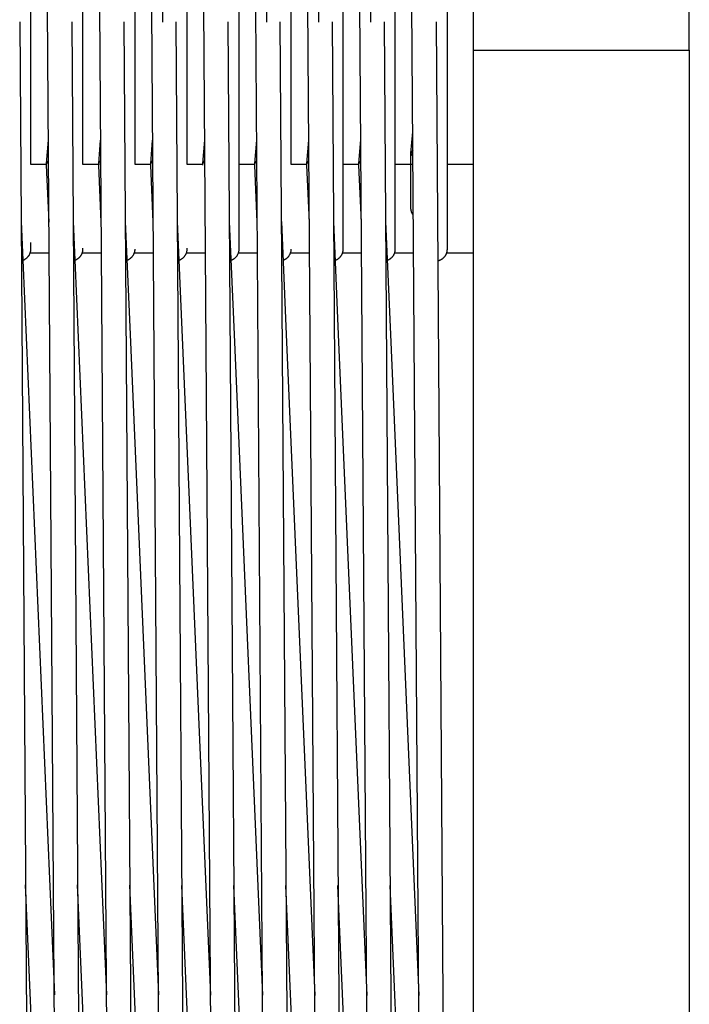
# Model space of a CAD drawing. Header units: millimetres. Extents: x 5000 to 6892, y 0 to 1693.
# Tile 16 of 49: x 5594 to 5761, y 221 to 467. Entities that reach past the tile are written whole.
import ezdxf

# ---------------------------------------------------------------- set-up
doc = ezdxf.new("R2010")
doc.units = ezdxf.units.MM
doc.layers.add('Make2D$Sichtbar$Kurven', color=18, linetype='Continuous', true_color=0x000000)

msp = doc.modelspace()

# ---------------------------------------------------------------- linework, layer by layer
at = {"layer": 'Make2D$Sichtbar$Kurven', "color": 18, "lineweight": -3, "true_color": 0x000000}
for points in [[(5761.31, 458.96), (5761.31, 635.8)], [(5596.81, 619.69), (5596.81, 430.41)], [(5609.81, 618.91), (5609.81, 430.41)], [(5622.81, 617.65), (5622.81, 430.41)], [(5648.81, 615.85), (5648.81, 409.43)], [(5700.81, 612.88), (5700.81, 409.41)], [(5707.31, 612.87), (5707.31, 612.47), (5707.31, 458.96)], [(5629.81, 465.88), (5629.81, 598.85)], [(5635.81, 598.85), (5635.81, 430.41)], [(5655.81, 465.88), (5655.81, 597.06)], [(5661.81, 597.05), (5661.81, 430.41)], [(5668.81, 465.88), (5668.81, 596.26)], [(5674.81, 596.25), (5674.81, 409.42)], [(5681.81, 465.88), (5681.81, 595.6)], [(5687.81, 595.6), (5687.81, 409.41)], [(5603.81, 67.31), (5600.81, 506.26)], [(5616.81, 67.57), (5613.81, 506.26)], [(5629.51, 111.35), (5626.81, 506.26)], [(5642.81, 68.09), (5639.81, 506.27)], [(5655.51, 111.81), (5652.81, 506.27)], [(5668.51, 112.01), (5665.81, 506.27)], [(5681.51, 112.17), (5678.81, 506.27)], [(5694.51, 112.27), (5691.81, 506.26)], [(5594.09, 465.97), (5596.81, 67.11)], [(5607.09, 465.97), (5609.81, 67.37)], [(5620.09, 465.97), (5622.81, 67.58)], [(5633.09, 465.97), (5635.51, 111.36)], [(5646.09, 465.97), (5648.81, 68.09)], [(5659.09, 465.97), (5661.51, 111.81)], [(5672.09, 465.97), (5674.51, 112.01)], [(5685.09, 465.97), (5687.51, 112.18)], [(5698.09, 465.97), (5700.51, 112.27)], [(5707.31, 458.96), (5734.31, 458.96), (5761.31, 458.96)], [(5707.31, 458.96), (5707.31, 69.82), (5707.31, 12.47)], [(5761.31, 458.96), (5761.31, 12.47)], [(5691.81, 433.21), (5692.28, 438.52)], [(5600.81, 430.59), (5601.29, 436.46)], [(5613.81, 430.59), (5614.29, 436.46)], [(5626.81, 430.59), (5627.29, 436.46)], [(5639.81, 430.59), (5640.29, 436.46)], [(5652.81, 430.59), (5653.29, 436.47)], [(5665.81, 430.59), (5666.29, 436.47)], [(5678.81, 430.59), (5679.29, 436.48)], [(5692.31, 433.82), (5692.28, 433.8), (5692.25, 433.79), (5692.23, 433.77), (5692.2, 433.75), (5692.17, 433.73), (5692.15, 433.71), (5692.13, 433.7), (5692.1, 433.68), (5692.08, 433.66), (5692.06, 433.64), (5692.04, 433.62), (5692.02, 433.6), (5692, 433.58), (5691.98, 433.56), (5691.97, 433.55), (5691.95, 433.53), (5691.94, 433.51), (5691.92, 433.49), (5691.91, 433.47), (5691.9, 433.45), (5691.88, 433.43), (5691.87, 433.41), (5691.87, 433.4), (5691.86, 433.39), (5691.86, 433.38), (5691.85, 433.37), (5691.85, 433.36), (5691.85, 433.35), (5691.84, 433.34), (5691.84, 433.33), (5691.84, 433.32), (5691.83, 433.31), (5691.83, 433.3), (5691.83, 433.29), (5691.83, 433.28), (5691.82, 433.27), (5691.82, 433.26), (5691.82, 433.25), (5691.82, 433.24), (5691.82, 433.23), (5691.81, 433.22), (5691.81, 433.21)], [(5691.81, 433.21), (5691.81, 433.2), (5691.81, 433.19), (5691.81, 433.18), (5691.81, 433.17)], [(5691.81, 433.17), (5691.81, 433.16), (5691.81, 433.15), (5691.81, 433.14), (5691.81, 433.12), (5691.82, 433.11), (5691.82, 433.1), (5691.82, 433.09), (5691.82, 433.08), (5691.82, 433.07), (5691.82, 433.06), (5691.83, 433.05), (5691.83, 433.04), (5691.83, 433.03), (5691.84, 433.02), (5691.84, 433.01), (5691.84, 433), (5691.85, 432.98), (5691.85, 432.97), (5691.86, 432.96), (5691.86, 432.95), (5691.87, 432.94), (5691.87, 432.93), (5691.88, 432.92), (5691.88, 432.91), (5691.89, 432.9), (5691.9, 432.89), (5691.9, 432.88), (5691.91, 432.87), (5691.92, 432.85), (5691.94, 432.83), (5691.96, 432.8), (5691.97, 432.78), (5691.99, 432.76), (5692.01, 432.74), (5692.03, 432.72), (5692.05, 432.7), (5692.07, 432.68), (5692.1, 432.66), (5692.12, 432.64), (5692.15, 432.62), (5692.17, 432.6), (5692.2, 432.58), (5692.23, 432.56), (5692.26, 432.55), (5692.29, 432.53), (5692.32, 432.51)], [(5691.81, 429.22), (5691.81, 433.17)], [(5600.82, 430.59), (5600.81, 430.58), (5600.81, 430.57), (5600.81, 430.56), (5600.81, 430.55)], [(5600.82, 430.16), (5600.81, 430.36), (5600.81, 430.55)], [(5601.33, 431.22), (5601.3, 431.2), (5601.27, 431.18), (5601.24, 431.16), (5601.21, 431.15), (5601.19, 431.13), (5601.16, 431.11), (5601.14, 431.09), (5601.11, 431.07), (5601.09, 431.05), (5601.07, 431.03), (5601.05, 431.01), (5601.03, 430.99), (5601.01, 430.97), (5600.99, 430.95), (5600.97, 430.94), (5600.96, 430.92), (5600.94, 430.9), (5600.93, 430.88), (5600.91, 430.86), (5600.9, 430.84), (5600.89, 430.82), (5600.88, 430.81), (5600.88, 430.8), (5600.87, 430.79), (5600.87, 430.78), (5600.86, 430.77), (5600.86, 430.76), (5600.85, 430.75), (5600.85, 430.74), (5600.84, 430.73), (5600.84, 430.72), (5600.84, 430.7), (5600.83, 430.69), (5600.83, 430.68), (5600.83, 430.67), (5600.83, 430.66), (5600.82, 430.65), (5600.82, 430.64), (5600.82, 430.63), (5600.82, 430.62), (5600.82, 430.61), (5600.82, 430.6), (5600.82, 430.59)], [(5614.33, 431.22), (5614.3, 431.2), (5614.27, 431.18), (5614.24, 431.16), (5614.21, 431.15), (5614.18, 431.13), (5614.16, 431.11), (5614.13, 431.09), (5614.11, 431.07), (5614.09, 431.05), (5614.07, 431.03), (5614.05, 431.01), (5614.03, 430.99), (5614.01, 430.98), (5613.99, 430.96), (5613.97, 430.94), (5613.95, 430.92), (5613.94, 430.9), (5613.92, 430.88), (5613.91, 430.86), (5613.9, 430.84), (5613.89, 430.82), (5613.88, 430.81), (5613.87, 430.8), (5613.87, 430.79), (5613.86, 430.78), (5613.86, 430.77), (5613.86, 430.76), (5613.85, 430.75), (5613.85, 430.74), (5613.84, 430.73), (5613.84, 430.72), (5613.84, 430.71), (5613.83, 430.69), (5613.83, 430.68), (5613.83, 430.67), (5613.83, 430.66), (5613.82, 430.65), (5613.82, 430.64), (5613.82, 430.63), (5613.82, 430.62), (5613.82, 430.61), (5613.81, 430.6), (5613.81, 430.59)], [(5613.81, 430.59), (5613.81, 430.58), (5613.81, 430.57), (5613.81, 430.56), (5613.81, 430.56)], [(5613.82, 430.16), (5613.81, 430.36), (5613.81, 430.56)], [(5613.81, 430.55), (5613.81, 430.54), (5613.81, 430.52), (5613.81, 430.51), (5613.82, 430.49), (5613.82, 430.48), (5613.82, 430.46), (5613.82, 430.45), (5613.83, 430.43), (5613.83, 430.42), (5613.84, 430.4), (5613.84, 430.39), (5613.85, 430.37), (5613.85, 430.36), (5613.86, 430.34), (5613.87, 430.33), (5613.87, 430.31)], [(5626.82, 430.59), (5626.81, 430.58), (5626.81, 430.57), (5626.81, 430.56), (5626.81, 430.55)], [(5626.82, 430.16), (5626.81, 430.36), (5626.81, 430.55)], [(5627.33, 431.22), (5627.3, 431.2), (5627.27, 431.18), (5627.24, 431.16), (5627.21, 431.15), (5627.19, 431.13), (5627.16, 431.11), (5627.14, 431.09), (5627.11, 431.07), (5627.09, 431.05), (5627.07, 431.03), (5627.05, 431.01), (5627.03, 430.99), (5627.01, 430.97), (5626.99, 430.95), (5626.97, 430.94), (5626.96, 430.92), (5626.94, 430.9), (5626.93, 430.88), (5626.91, 430.86), (5626.9, 430.84), (5626.89, 430.82), (5626.88, 430.81), (5626.88, 430.8), (5626.87, 430.79), (5626.87, 430.78), (5626.86, 430.77), (5626.86, 430.76), (5626.85, 430.75), (5626.85, 430.74), (5626.84, 430.73), (5626.84, 430.72), (5626.84, 430.7), (5626.83, 430.69), (5626.83, 430.68), (5626.83, 430.67), (5626.83, 430.66), (5626.82, 430.65), (5626.82, 430.64), (5626.82, 430.63), (5626.82, 430.62), (5626.82, 430.61), (5626.82, 430.6), (5626.82, 430.59)], [(5639.82, 430.59), (5639.81, 430.58), (5639.81, 430.57), (5639.81, 430.56), (5639.81, 430.55)], [(5639.82, 430.16), (5639.81, 430.36), (5639.81, 430.55)], [(5640.33, 431.22), (5640.3, 431.2), (5640.27, 431.18), (5640.24, 431.16), (5640.21, 431.15), (5640.19, 431.13), (5640.16, 431.11), (5640.14, 431.09), (5640.11, 431.07), (5640.09, 431.05), (5640.07, 431.03), (5640.05, 431.01), (5640.03, 430.99), (5640.01, 430.97), (5639.99, 430.95), (5639.97, 430.94), (5639.96, 430.92), (5639.94, 430.9), (5639.93, 430.88), (5639.91, 430.86), (5639.9, 430.84), (5639.89, 430.82), (5639.88, 430.81), (5639.88, 430.8), (5639.87, 430.79), (5639.87, 430.78), (5639.86, 430.77), (5639.86, 430.76), (5639.85, 430.75), (5639.85, 430.74), (5639.84, 430.73), (5639.84, 430.72), (5639.84, 430.7), (5639.83, 430.69), (5639.83, 430.68), (5639.83, 430.67), (5639.83, 430.66), (5639.82, 430.65), (5639.82, 430.64), (5639.82, 430.63), (5639.82, 430.62), (5639.82, 430.61), (5639.82, 430.6), (5639.82, 430.59)], [(5652.82, 430.59), (5652.81, 430.58), (5652.81, 430.57), (5652.81, 430.56), (5652.81, 430.55)], [(5652.82, 430.16), (5652.81, 430.36), (5652.81, 430.55)], [(5653.33, 431.22), (5653.3, 431.2), (5653.27, 431.18), (5653.24, 431.16), (5653.21, 431.15), (5653.19, 431.13), (5653.16, 431.11), (5653.14, 431.09), (5653.11, 431.07), (5653.09, 431.05), (5653.07, 431.03), (5653.05, 431.01), (5653.03, 430.99), (5653.01, 430.97), (5652.99, 430.96), (5652.97, 430.94), (5652.96, 430.92), (5652.94, 430.9), (5652.93, 430.88), (5652.91, 430.86), (5652.9, 430.84), (5652.89, 430.82), (5652.88, 430.81), (5652.88, 430.8), (5652.87, 430.79), (5652.87, 430.78), (5652.86, 430.77), (5652.86, 430.76), (5652.85, 430.75), (5652.85, 430.74), (5652.84, 430.73), (5652.84, 430.72), (5652.84, 430.7), (5652.83, 430.69), (5652.83, 430.68), (5652.83, 430.67), (5652.83, 430.66), (5652.82, 430.65), (5652.82, 430.64), (5652.82, 430.63), (5652.82, 430.62), (5652.82, 430.61), (5652.82, 430.6), (5652.82, 430.59)], [(5665.82, 430.59), (5665.81, 430.58), (5665.81, 430.57), (5665.81, 430.56), (5665.81, 430.55)], [(5665.82, 430.16), (5665.81, 430.36), (5665.81, 430.55)], [(5666.33, 431.22), (5666.3, 431.2), (5666.27, 431.18), (5666.24, 431.16), (5666.21, 431.15), (5666.19, 431.13), (5666.16, 431.11), (5666.14, 431.09), (5666.11, 431.07), (5666.09, 431.05), (5666.07, 431.03), (5666.05, 431.01), (5666.03, 430.99), (5666.01, 430.98), (5665.99, 430.96), (5665.97, 430.94), (5665.96, 430.92), (5665.94, 430.9), (5665.93, 430.88), (5665.91, 430.86), (5665.9, 430.84), (5665.89, 430.82), (5665.88, 430.81), (5665.88, 430.8), (5665.87, 430.79), (5665.87, 430.78), (5665.86, 430.77), (5665.86, 430.76), (5665.85, 430.75), (5665.85, 430.74), (5665.84, 430.73), (5665.84, 430.72), (5665.84, 430.71), (5665.83, 430.69), (5665.83, 430.68), (5665.83, 430.67), (5665.83, 430.66), (5665.82, 430.65), (5665.82, 430.64), (5665.82, 430.63), (5665.82, 430.62), (5665.82, 430.61), (5665.82, 430.6), (5665.82, 430.59)], [(5679.33, 431.22), (5679.3, 431.2), (5679.27, 431.18), (5679.24, 431.17), (5679.21, 431.15), (5679.19, 431.13), (5679.16, 431.11), (5679.14, 431.09), (5679.11, 431.07), (5679.09, 431.05), (5679.07, 431.03), (5679.05, 431.01), (5679.03, 431), (5679.01, 430.98), (5678.99, 430.96), (5678.97, 430.94), (5678.95, 430.92), (5678.94, 430.9), (5678.92, 430.88), (5678.91, 430.86), (5678.9, 430.84), (5678.89, 430.82), (5678.88, 430.81), (5678.87, 430.8), (5678.87, 430.79), (5678.86, 430.78), (5678.86, 430.77), (5678.86, 430.76), (5678.85, 430.75), (5678.85, 430.74), (5678.84, 430.73), (5678.84, 430.72), (5678.84, 430.71), (5678.83, 430.7), (5678.83, 430.68), (5678.83, 430.67), (5678.82, 430.66), (5678.82, 430.65), (5678.82, 430.64), (5678.82, 430.63), (5678.82, 430.62), (5678.82, 430.61), (5678.81, 430.6), (5678.81, 430.59)], [(5678.81, 430.59), (5678.81, 430.58), (5678.81, 430.57), (5678.81, 430.56), (5678.81, 430.55)], [(5678.82, 430.16), (5678.81, 430.36), (5678.81, 430.55)], [(5596.81, 430.41), (5600.81, 430.41)], [(5601.43, 415.98), (5600.82, 430.16)], [(5609.81, 430.41), (5613.81, 430.41)], [(5614.43, 415.96), (5613.82, 430.16)], [(5622.81, 430.41), (5626.81, 430.41)], [(5627.43, 415.95), (5626.82, 430.16)], [(5635.81, 430.41), (5639.81, 430.41)], [(5648.81, 430.41), (5652.81, 430.41)], [(5653.43, 415.95), (5652.82, 430.16)], [(5661.81, 430.41), (5665.81, 430.41)], [(5666.43, 415.94), (5665.82, 430.16)], [(5674.81, 430.41), (5678.83, 430.41)], [(5679.43, 415.92), (5678.82, 430.16)], [(5687.81, 430.41), (5692.33, 430.41)], [(5691.81, 419.34), (5691.81, 429.22)], [(5700.81, 430.41), (5707.31, 430.41)], [(5692.42, 417.68), (5692.38, 417.72), (5692.35, 417.77), (5692.31, 417.82), (5692.28, 417.87), (5692.24, 417.91), (5692.21, 417.96), (5692.18, 418.01), (5692.15, 418.06), (5692.13, 418.11), (5692.1, 418.16), (5692.07, 418.22), (5692.05, 418.27), (5692.03, 418.32), (5692, 418.37), (5691.98, 418.42), (5691.96, 418.47), (5691.94, 418.53), (5691.93, 418.58), (5691.91, 418.63), (5691.9, 418.69), (5691.88, 418.74), (5691.87, 418.79), (5691.86, 418.85), (5691.85, 418.9), (5691.84, 418.96), (5691.83, 419.01), (5691.83, 419.07), (5691.82, 419.12), (5691.82, 419.18), (5691.81, 419.23), (5691.81, 419.28), (5691.81, 419.34)], [(5594.43, 416.12), (5602.75, 222.89)], [(5607.43, 416.12), (5615.75, 222.86)], [(5620.43, 416.12), (5621.65, 387.85)], [(5633.43, 416.11), (5641.75, 222.84)], [(5646.43, 416.09), (5647.65, 387.86)], [(5659.43, 416.08), (5660.65, 387.86)], [(5672.43, 416.07), (5673.65, 387.86)], [(5685.43, 416.07), (5686.65, 387.85)], [(5594.6, 412.1), (5594.53, 412.12), (5594.46, 412.13)], [(5596.81, 410.89), (5596.81, 409.46)], [(5607.6, 412.09), (5607.53, 412.11), (5607.46, 412.13)], [(5646.6, 412.08), (5646.53, 412.09), (5646.46, 412.11)], [(5659.6, 412.07), (5659.53, 412.09), (5659.46, 412.11)], [(5596.81, 409.2), (5596.81, 409.14), (5596.81, 409.04), (5596.8, 408.94), (5596.79, 408.84), (5596.78, 408.74), (5596.76, 408.65), (5596.74, 408.55), (5596.72, 408.45), (5596.69, 408.36), (5596.66, 408.27), (5596.63, 408.18), (5596.6, 408.09), (5596.56, 408), (5596.52, 407.91), (5596.48, 407.82), (5596.43, 407.74), (5596.38, 407.65), (5596.33, 407.57), (5596.28, 407.49), (5596.22, 407.41), (5596.16, 407.34), (5596.1, 407.26), (5596.03, 407.19), (5595.97, 407.12), (5595.91, 407.06), (5595.84, 406.99), (5595.77, 406.93), (5595.7, 406.87), (5595.63, 406.82), (5595.56, 406.77), (5595.49, 406.71), (5595.41, 406.66), (5595.33, 406.62), (5595.26, 406.57), (5595.18, 406.53), (5595.1, 406.49), (5595.01, 406.45), (5594.93, 406.42), (5594.85, 406.39)], [(5596.81, 409.46), (5596.81, 409.2)], [(5609.81, 409.2), (5609.81, 409.17), (5609.81, 409.07), (5609.8, 408.97), (5609.8, 408.89), (5609.79, 408.82), (5609.78, 408.74), (5609.77, 408.67), (5609.75, 408.6), (5609.74, 408.53), (5609.72, 408.45), (5609.7, 408.38), (5609.68, 408.31), (5609.66, 408.24), (5609.63, 408.17), (5609.61, 408.1), (5609.58, 408.04), (5609.55, 407.97), (5609.52, 407.9), (5609.49, 407.84), (5609.45, 407.77), (5609.42, 407.71), (5609.38, 407.65), (5609.34, 407.58), (5609.3, 407.52), (5609.26, 407.46), (5609.22, 407.4), (5609.17, 407.35), (5609.13, 407.29), (5609.08, 407.23), (5609.03, 407.18), (5608.98, 407.12), (5608.93, 407.07), (5608.87, 407.02), (5608.82, 406.97), (5608.76, 406.92), (5608.71, 406.88), (5608.66, 406.83), (5608.61, 406.79), (5608.55, 406.75), (5608.5, 406.71), (5608.44, 406.68), (5608.38, 406.64), (5608.33, 406.61), (5608.27, 406.58), (5608.21, 406.54), (5608.15, 406.51), (5608.09, 406.48), (5608.03, 406.46), (5607.97, 406.43), (5607.91, 406.41), (5607.85, 406.38)], [(5609.81, 409.46), (5609.81, 409.2), (5609.81, 409.2)], [(5609.81, 409.2), (5609.81, 409.2)], [(5622.81, 409.19), (5622.81, 409.19), (5622.81, 409.09), (5622.81, 408.99), (5622.8, 408.89), (5622.78, 408.78), (5622.77, 408.68), (5622.75, 408.58), (5622.73, 408.51), (5622.72, 408.44), (5622.7, 408.37), (5622.67, 408.3), (5622.65, 408.22), (5622.63, 408.16), (5622.6, 408.09), (5622.57, 408.02), (5622.54, 407.95), (5622.51, 407.88), (5622.48, 407.82), (5622.45, 407.75), (5622.41, 407.69), (5622.37, 407.63), (5622.33, 407.57), (5622.29, 407.5), (5622.25, 407.44), (5622.21, 407.39), (5622.16, 407.33), (5622.12, 407.27), (5622.07, 407.22), (5622.02, 407.16), (5621.97, 407.11), (5621.92, 407.06), (5621.87, 407.01), (5621.81, 406.96), (5621.76, 406.91), (5621.7, 406.86), (5621.64, 406.81), (5621.58, 406.77), (5621.52, 406.73), (5621.46, 406.68), (5621.39, 406.64), (5621.31, 406.59), (5621.24, 406.55), (5621.16, 406.51), (5621.08, 406.48), (5621.01, 406.44), (5620.93, 406.41), (5620.85, 406.38)], [(5635.81, 409.19), (5635.81, 409), (5635.79, 408.8), (5635.75, 408.6), (5635.71, 408.4), (5635.65, 408.21), (5635.62, 408.14), (5635.6, 408.07), (5635.57, 408), (5635.54, 407.93), (5635.51, 407.87), (5635.47, 407.8), (5635.44, 407.73), (5635.4, 407.67), (5635.36, 407.61), (5635.32, 407.55), (5635.28, 407.48), (5635.24, 407.42), (5635.2, 407.37), (5635.15, 407.31), (5635.11, 407.25), (5635.06, 407.2), (5635.01, 407.14), (5634.96, 407.09), (5634.91, 407.04), (5634.85, 406.99), (5634.8, 406.94), (5634.74, 406.89), (5634.69, 406.84), (5634.63, 406.8), (5634.57, 406.76), (5634.51, 406.71), (5634.45, 406.67), (5634.39, 406.63), (5634.32, 406.59), (5634.26, 406.56), (5634.19, 406.52), (5634.13, 406.49), (5634.06, 406.46), (5633.99, 406.43), (5633.92, 406.4), (5633.85, 406.37)], [(5635.81, 409.44), (5635.81, 409.19)], [(5648.81, 409.18), (5648.81, 409), (5648.79, 408.8), (5648.76, 408.61), (5648.71, 408.42), (5648.66, 408.22), (5648.58, 408.04), (5648.5, 407.85), (5648.47, 407.78), (5648.43, 407.72), (5648.4, 407.66), (5648.36, 407.6), (5648.32, 407.54), (5648.28, 407.48), (5648.24, 407.42), (5648.2, 407.36), (5648.15, 407.31), (5648.11, 407.25), (5648.06, 407.2), (5648.02, 407.15), (5647.97, 407.09), (5647.92, 407.04), (5647.87, 407), (5647.82, 406.95), (5647.76, 406.9), (5647.71, 406.86), (5647.65, 406.81), (5647.6, 406.77), (5647.54, 406.73), (5647.48, 406.69), (5647.42, 406.65), (5647.36, 406.61), (5647.3, 406.58), (5647.24, 406.54), (5647.18, 406.51), (5647.11, 406.48), (5647.05, 406.45), (5646.98, 406.42), (5646.92, 406.39), (5646.85, 406.37)], [(5648.81, 409.43), (5648.81, 409.18), (5648.81, 409.18)], [(5661.81, 409.17), (5661.81, 408.99), (5661.79, 408.8), (5661.76, 408.61), (5661.72, 408.42), (5661.66, 408.23), (5661.59, 408.04), (5661.51, 407.86), (5661.41, 407.68), (5661.31, 407.51), (5661.27, 407.46), (5661.24, 407.41), (5661.2, 407.36), (5661.17, 407.32), (5661.13, 407.27), (5661.09, 407.22), (5661.05, 407.18), (5661.01, 407.14), (5660.97, 407.09), (5660.93, 407.05), (5660.89, 407.01), (5660.84, 406.97), (5660.8, 406.93), (5660.76, 406.89), (5660.71, 406.85), (5660.67, 406.82), (5660.62, 406.78), (5660.57, 406.75), (5660.52, 406.71), (5660.48, 406.68), (5660.43, 406.65), (5660.38, 406.62), (5660.33, 406.59), (5660.28, 406.56), (5660.23, 406.53), (5660.17, 406.5), (5660.12, 406.48), (5660.07, 406.45), (5660.01, 406.43), (5659.96, 406.4), (5659.9, 406.38), (5659.85, 406.36)], [(5661.81, 409.19), (5661.81, 409.18), (5661.81, 409.17)], [(5674.81, 409.17), (5674.81, 409.09), (5674.81, 409.04), (5674.81, 408.99), (5674.8, 408.89), (5674.79, 408.8), (5674.78, 408.7), (5674.76, 408.61), (5674.74, 408.51), (5674.71, 408.41), (5674.69, 408.32), (5674.66, 408.22), (5674.63, 408.13), (5674.59, 408.04), (5674.55, 407.94), (5674.51, 407.85), (5674.46, 407.77), (5674.42, 407.68), (5674.37, 407.6), (5674.31, 407.51), (5674.26, 407.43), (5674.2, 407.35), (5674.13, 407.27), (5674.07, 407.2), (5674.01, 407.13), (5673.94, 407.06), (5673.87, 406.99), (5673.8, 406.93), (5673.73, 406.87), (5673.66, 406.81), (5673.59, 406.75), (5673.51, 406.7), (5673.43, 406.65), (5673.35, 406.6), (5673.27, 406.55), (5673.19, 406.51), (5673.11, 406.46), (5673.02, 406.43), (5672.94, 406.39), (5672.85, 406.36)], [(5674.81, 409.42), (5674.81, 409.17), (5674.81, 409.17)], [(5687.81, 409.17), (5687.81, 409.09), (5687.81, 409.03), (5687.81, 408.98), (5687.8, 408.91), (5687.79, 408.83), (5687.78, 408.76), (5687.77, 408.68), (5687.76, 408.61), (5687.75, 408.54), (5687.73, 408.47), (5687.71, 408.4), (5687.69, 408.32), (5687.67, 408.25), (5687.65, 408.19), (5687.62, 408.12), (5687.6, 408.05), (5687.57, 407.98), (5687.54, 407.91), (5687.51, 407.85), (5687.47, 407.78), (5687.44, 407.72), (5687.4, 407.65), (5687.37, 407.59), (5687.33, 407.53), (5687.29, 407.47), (5687.24, 407.41), (5687.2, 407.35), (5687.15, 407.29), (5687.11, 407.24), (5687.06, 407.18), (5687.01, 407.13), (5686.96, 407.07), (5686.91, 407.02), (5686.85, 406.97), (5686.8, 406.92), (5686.74, 406.87), (5686.69, 406.83), (5686.63, 406.78), (5686.58, 406.74), (5686.52, 406.7), (5686.46, 406.66), (5686.41, 406.63), (5686.35, 406.59), (5686.29, 406.55), (5686.23, 406.52), (5686.16, 406.49), (5686.1, 406.46), (5686.04, 406.43), (5685.98, 406.4), (5685.91, 406.38), (5685.85, 406.35)], [(5687.81, 409.41), (5687.81, 409.17), (5687.81, 409.17)], [(5700.81, 409.17), (5700.81, 409.17), (5700.81, 409.17), (5700.81, 409.17), (5700.81, 409.16), (5700.81, 409.15), (5700.81, 409.05), (5700.8, 408.96), (5700.8, 408.88), (5700.79, 408.81), (5700.78, 408.74), (5700.77, 408.66), (5700.76, 408.59), (5700.74, 408.52), (5700.72, 408.45), (5700.71, 408.37), (5700.69, 408.3), (5700.66, 408.23), (5700.64, 408.16), (5700.62, 408.1), (5700.59, 408.03), (5700.56, 407.96), (5700.53, 407.89), (5700.5, 407.83), (5700.47, 407.76), (5700.43, 407.7), (5700.39, 407.64), (5700.36, 407.57), (5700.32, 407.51), (5700.28, 407.45), (5700.23, 407.39), (5700.19, 407.33), (5700.14, 407.28), (5700.1, 407.22), (5700.05, 407.16), (5700, 407.11), (5699.95, 407.06), (5699.89, 407), (5699.84, 406.95), (5699.78, 406.9), (5699.71, 406.84), (5699.64, 406.79), (5699.57, 406.73), (5699.49, 406.68), (5699.41, 406.63), (5699.34, 406.58), (5699.26, 406.54), (5699.18, 406.49), (5699.1, 406.45), (5699.01, 406.42), (5698.93, 406.38), (5698.85, 406.35), (5698.76, 406.32), (5698.67, 406.29), (5698.59, 406.27), (5698.5, 406.24)], [(5700.81, 409.41), (5700.81, 409.17), (5700.81, 409.17)], [(5596.67, 408.28), (5601.48, 408.28)], [(5609.67, 408.28), (5614.48, 408.28)], [(5622.67, 408.28), (5627.48, 408.28)], [(5635.67, 408.28), (5640.48, 408.28)], [(5648.67, 408.28), (5653.48, 408.28)], [(5661.67, 408.28), (5666.48, 408.28)], [(5674.68, 408.28), (5679.48, 408.28)], [(5687.68, 408.28), (5692.48, 408.28)], [(5700.68, 408.28), (5707.31, 408.28)], [(5621.65, 387.85), (5628.75, 222.85)], [(5647.65, 387.86), (5654.75, 222.8)], [(5660.65, 387.86), (5667.76, 222.75)], [(5673.65, 387.86), (5680.76, 222.71)], [(5686.65, 387.85), (5693.76, 222.7)], [(5603.44, 67.24), (5595.56, 250.35)], [(5616.43, 67.51), (5608.56, 250.33)], [(5629.42, 67.77), (5621.56, 250.29)], [(5642.41, 68.02), (5634.56, 250.24)], [(5655.4, 68.27), (5647.57, 250.21)], [(5668.39, 68.5), (5660.57, 250.2)], [(5681.38, 68.7), (5673.57, 250.19)], [(5694.38, 68.83), (5686.57, 250.18)]]:
    msp.add_lwpolyline(points, dxfattribs=at)

doc.saveas('drawing.dxf')
